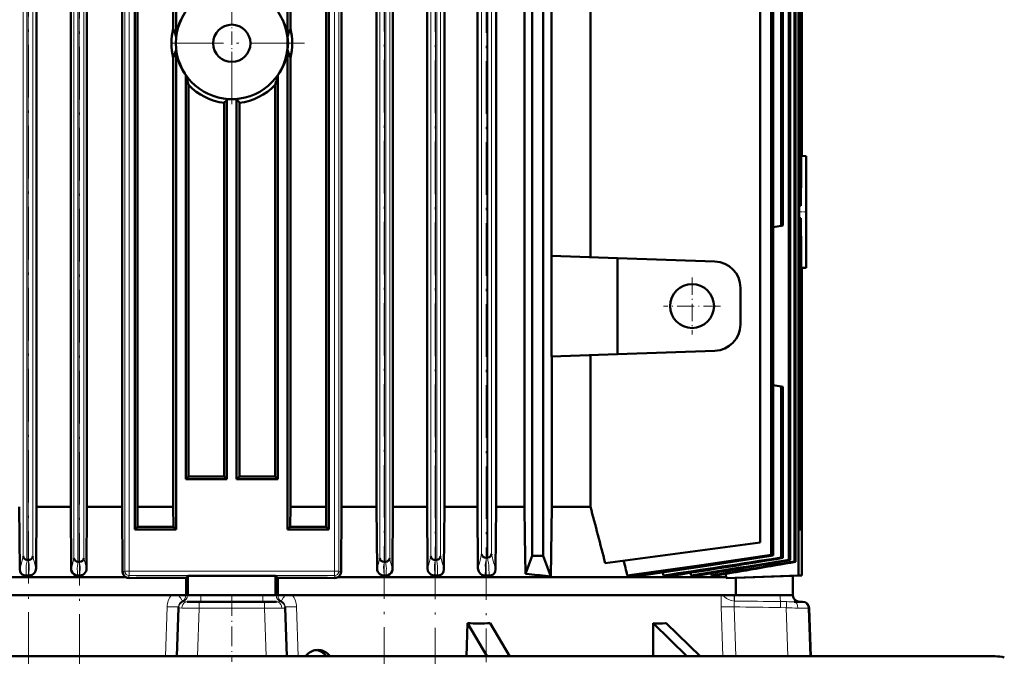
# Model space of a CAD drawing. Extents: x -1976 to 2357, y -1877 to 748.
# Tile 11 of 61: x -1504 to -1279, y 396 to 542. Entities that reach past the tile are written whole.
import ezdxf

# ---------------------------------------------------------------- set-up
doc = ezdxf.new("R2010")
doc.units = 0
doc.linetypes.add('DASHDOT', pattern=[18.5, 12, -3, 0.5, -3])

msp = doc.modelspace()

# ---------------------------------------------------------------- linework, layer by layer
at = {"color": 7, "linetype": 'DASHDOT', "lineweight": 18}
for p, q in [((-1501.55, 394.42), (-1501.55, 680.35)), ((-1489.92, 393.96), (-1489.92, 680.45)), ((-1420.45, 680.48), (-1420.45, 393.96)), ((-1408.83, 680.35), (-1408.83, 394.42)), ((-1397.2, 680.19), (-1397.2, 394.98)), ((-1455.19, 667.52), (-1455.19, 538.26)), ((-1455.19, 552.85), (-1455.19, 519.7)), ((-1438.61, 536.27), (-1471.76, 536.27))]:
    msp.add_line(p, q, dxfattribs=at)
at = {"color": 7, "lineweight": 18}
for p, q in [((-1502.82, 419.17), (-1502.82, 656.5)), ((-1501.94, 536.27), (-1501.94, 656.48)), ((-1501.67, 536.27), (-1501.67, 656.48)), ((-1500.55, 419.16), (-1500.55, 656.52)), ((-1490.28, 536.27), (-1490.28, 656.56)), ((-1490.01, 536.27), (-1490.01, 656.56)), ((-1479.57, 418.01), (-1479.57, 656.65)), ((-1478.63, 415.74), (-1478.63, 656.62)), ((-1431.75, 415.74), (-1431.75, 656.62)), ((-1430.8, 418.01), (-1430.8, 656.65)), ((-1421.45, 656.6), (-1421.45, 418.75)), ((-1420.36, 656.56), (-1420.36, 536.27)), ((-1420.09, 656.56), (-1420.09, 536.27)), ((-1419.18, 656.58), (-1419.18, 418.76)), ((-1409.82, 656.52), (-1409.82, 419.16)), ((-1408.7, 656.48), (-1408.7, 536.27)), ((-1408.43, 656.48), (-1408.43, 536.27)), ((-1407.56, 656.5), (-1407.56, 419.17)), ((-1398.2, 656.43), (-1398.2, 419.67)), ((-1397.04, 656.38), (-1397.04, 536.27)), ((-1396.77, 656.38), (-1396.77, 536.27)), ((-1395.93, 656.39), (-1395.93, 419.69)), ((-1491.19, 418.76), (-1491.19, 655.59)), ((-1488.92, 418.75), (-1488.92, 655.6)), ((-1501.94, 418.33), (-1501.94, 536.27)), ((-1501.67, 418.32), (-1501.67, 536.27)), ((-1490.28, 417.92), (-1490.28, 536.27)), ((-1490.01, 417.91), (-1490.01, 536.27)), ((-1420.36, 536.27), (-1420.36, 417.91)), ((-1420.09, 536.27), (-1420.09, 417.92)), ((-1408.7, 536.27), (-1408.7, 418.32)), ((-1408.43, 536.27), (-1408.43, 418.33)), ((-1397.04, 536.27), (-1397.04, 418.83)), ((-1396.77, 536.27), (-1396.77, 418.85)), ((-1500.49, 418.88), (-1500.55, 419.16)), ((-1490.25, 417.72), (-1490.21, 417.91)), ((-1488.87, 418.46), (-1488.92, 418.75)), ((-1479.57, 415.74), (-1479.57, 418.01)), ((-1430.8, 415.74), (-1430.8, 418.01)), ((-1419.18, 418.76), (-1419.12, 418.45)), ((-1409.82, 419.16), (-1410.26, 417.36)), ((-1407.56, 419.17), (-1407.48, 418.79)), ((-1398.2, 419.67), (-1398.71, 417.62)), ((-1396.89, 418.83), (-1396.77, 418.31)), ((-1395.93, 419.69), (-1395.85, 419.3)), ((-1490.3, 417.49), (-1490.25, 417.72)), ((-1479.61, 415.7), (-1479.57, 415.74)), ((-1478.63, 415.74), (-1479.57, 415.74)), ((-1431.75, 415.74), (-1478.63, 415.74)), ((-1430.8, 415.74), (-1431.75, 415.74)), ((-1430.77, 415.7), (-1430.8, 415.74)), ((-1431.8, 414.74), (-1478.57, 414.74)), ((-1466.5, 408.92), (-1466.49, 408.93)), ((-1465.79, 410.27), (-1465.65, 410.22)), ((-1465.65, 410.22), (-1465.65, 410.27)), ((-1465.65, 410.22), (-1465.65, 410.22)), ((-1465.65, 410.22), (-1465.29, 410.22)), ((-1465.29, 410.27), (-1465.29, 410.22)), ((-1462.29, 410.27), (-1462.29, 410.22)), ((-1462.29, 410.22), (-1448.08, 410.22)), ((-1462.29, 410.22), (-1462.29, 408.77)), ((-1448.08, 410.27), (-1448.08, 410.22)), ((-1448.08, 408.77), (-1448.08, 410.22)), ((-1445.09, 410.27), (-1445.09, 410.22)), ((-1444.72, 410.22), (-1445.09, 410.22)), ((-1444.72, 410.22), (-1444.72, 410.27)), ((-1444.58, 410.27), (-1444.72, 410.22)), ((-1444.72, 410.22), (-1444.72, 410.22)), ((-1443.87, 408.92), (-1443.88, 408.93)), ((-1340.58, 410.22), (-1340.58, 410.27)), ((-1340.5, 410.22), (-1340.58, 410.22)), ((-1340.5, 410.22), (-1330.08, 410.22)), ((-1330.08, 410.27), (-1330.08, 410.22)), ((-1330.06, 407.47), (-1330.04, 408.85)), ((-1470.34, 396.33), (-1469.95, 407.62)), ((-1463.04, 396.33), (-1462.65, 407.33)), ((-1455.19, 407.33), (-1462.65, 407.33)), ((-1447.73, 407.33), (-1455.19, 407.33)), ((-1447.33, 396.33), (-1447.73, 407.33)), ((-1440.03, 396.33), (-1440.42, 407.62)), ((-1343.22, 396.33), (-1343.57, 407.62)), ((-1340.25, 396.33), (-1340.59, 407.62)), ((-1330.06, 407.47), (-1328.72, 407.4)), ((-1328.35, 396.33), (-1328.72, 407.4)), ((-1323.36, 396.33), (-1323.73, 407.33)), ((-1323.51, 407.33), (-1323.73, 407.33)), ((-1281.06, 396.14), (-1281.06, 396.33))]:
    msp.add_line(p, q, dxfattribs=at)
at = {"color": 7, "lineweight": 50}
for p, q in [((-1477.34, 656.63), (-1477.34, 425.27)), ((-1467.91, 537.77), (-1467.91, 656.66)), ((-1442.46, 656.66), (-1442.46, 537.77)), ((-1433.04, 656.63), (-1433.04, 425.27)), ((-1386.69, 419.27), (-1386.69, 657.52)), ((-1384.19, 419.27), (-1384.19, 657.52)), ((-1328.12, 536.27), (-1328.12, 656.47)), ((-1327.84, 536.27), (-1327.84, 656.49)), ((-1326.83, 536.27), (-1326.83, 656.55)), ((-1326.63, 536.27), (-1326.63, 656.57)), ((-1325.93, 656.62), (-1325.93, 536.27)), ((-1325.8, 656.63), (-1325.8, 536.27)), ((-1325.39, 536.27), (-1325.39, 656.66)), ((-1325.32, 536.27), (-1325.32, 656.66)), ((-1325.19, 656.67), (-1325.19, 536.27)), ((-1325.19, 656.67), (-1325.19, 536.27)), ((-1499.75, 430.47), (-1499.75, 641.1)), ((-1491.93, 430.47), (-1491.93, 641.1)), ((-1488.23, 430.47), (-1488.23, 641.1)), ((-1480.22, 430.47), (-1480.22, 641.1)), ((-1476.67, 430.47), (-1476.67, 641.1)), ((-1468.54, 539.59), (-1468.54, 641.1)), ((-1441.83, 539.59), (-1441.83, 641.1)), ((-1433.7, 430.47), (-1433.7, 641.1)), ((-1430.15, 430.47), (-1430.15, 641.1)), ((-1422.15, 430.47), (-1422.15, 641.1)), ((-1418.44, 430.47), (-1418.44, 641.1)), ((-1410.63, 430.47), (-1410.63, 641.1)), ((-1406.69, 430.47), (-1406.69, 641.1)), ((-1399.14, 430.47), (-1399.14, 641.1)), ((-1394.9, 430.47), (-1394.9, 641.1)), ((-1388.41, 430.47), (-1388.41, 641.1)), ((-1332.17, 628.86), (-1332.17, 536.27)), ((-1331.69, 628.84), (-1331.69, 536.27)), ((-1334.69, 625.94), (-1334.69, 422.27)), ((-1382.27, 487.78), (-1382.27, 564.77)), ((-1373.38, 565.08), (-1373.38, 487.47)), ((-1329.87, 536.27), (-1329.87, 557.93)), ((-1329.5, 557.86), (-1329.5, 536.27)), ((-1442.46, 537.77), (-1442.5, 537.58)), ((-1442.5, 534.97), (-1442.5, 537.58)), ((-1442.46, 534.78), (-1442.46, 537.77)), ((-1467.91, 534.78), (-1467.91, 425.27)), ((-1442.5, 534.97), (-1442.46, 534.78)), ((-1442.46, 534.78), (-1442.46, 425.27)), ((-1332.17, 536.27), (-1332.17, 419.47)), ((-1331.69, 536.27), (-1331.69, 419.35)), ((-1329.87, 494.62), (-1329.87, 536.27)), ((-1329.5, 536.27), (-1329.5, 494.69)), ((-1328.12, 418.36), (-1328.12, 536.27)), ((-1327.84, 418.28), (-1327.84, 536.27)), ((-1326.83, 417.94), (-1326.83, 536.27)), ((-1326.63, 417.88), (-1326.63, 536.27)), ((-1325.93, 536.27), (-1325.93, 414.77)), ((-1325.8, 536.27), (-1325.8, 425.27)), ((-1325.39, 499.18), (-1325.39, 536.27)), ((-1325.32, 505.06), (-1325.32, 536.27)), ((-1325.19, 536.27), (-1325.19, 510.52)), ((-1325.19, 536.27), (-1325.19, 510.57)), ((-1468.54, 532.96), (-1468.54, 430.47)), ((-1441.83, 532.96), (-1441.83, 430.47)), ((-1465.71, 528.97), (-1465.71, 436.77)), ((-1444.66, 528.97), (-1444.66, 436.77)), ((-1465.09, 437.4), (-1465.09, 526.74)), ((-1445.28, 437.4), (-1445.28, 526.74)), ((-1456.29, 523.52), (-1456.29, 436.77)), ((-1454.09, 523.52), (-1454.09, 436.77)), ((-1456.9, 437.39), (-1456.9, 522.66)), ((-1453.47, 437.39), (-1453.47, 522.66)), ((-1325.19, 510.52), (-1325.32, 510.53)), ((-1325.19, 510.57), (-1324.19, 510.52)), ((-1325.19, 510.52), (-1325.19, 510.57)), ((-1324.19, 510.52), (-1324.19, 485.02)), ((-1325.8, 499.21), (-1325.39, 499.18)), ((-1331.69, 494.3), (-1329.87, 494.62)), ((-1329.5, 494.69), (-1329.87, 494.62)), ((-1325.39, 496.37), (-1325.8, 496.34)), ((-1325.39, 496.37), (-1325.39, 425.27)), ((-1325.32, 490.49), (-1325.32, 436.77)), ((-1382.27, 464.77), (-1382.27, 487.78)), ((-1367.19, 487.25), (-1382.27, 487.78)), ((-1367.19, 465.3), (-1367.19, 487.25)), ((-1344.98, 486.48), (-1367.19, 487.25)), ((-1325.32, 485.02), (-1325.19, 485.03)), ((-1325.19, 484.98), (-1325.19, 485.03)), ((-1325.19, 485.03), (-1325.19, 436.77)), ((-1324.19, 485.02), (-1325.19, 484.98)), ((-1325.19, 484.98), (-1325.19, 414.77)), ((-1339.19, 472.07), (-1339.19, 480.48)), ((-1382.27, 464.77), (-1367.19, 465.3)), ((-1373.38, 465.08), (-1373.38, 430.47)), ((-1344.98, 466.07), (-1367.19, 465.3)), ((-1382.22, 430.47), (-1382.22, 464.77)), ((-1331.69, 458.25), (-1329.87, 457.93)), ((-1329.87, 457.93), (-1329.87, 418.88)), ((-1329.5, 457.86), (-1329.87, 457.93)), ((-1329.5, 457.86), (-1329.5, 418.77)), ((-1465.09, 437.4), (-1465.71, 436.77)), ((-1456.29, 436.77), (-1465.71, 436.77)), ((-1456.9, 437.39), (-1456.29, 436.77)), ((-1453.47, 437.39), (-1454.09, 436.77)), ((-1444.66, 436.77), (-1454.09, 436.77)), ((-1445.28, 437.4), (-1444.66, 436.77)), ((-1325.32, 436.78), (-1325.19, 436.77)), ((-1325.32, 436.78), (-1325.19, 436.77)), ((-1325.32, 436.77), (-1325.19, 436.77)), ((-1503.68, 430.47), (-1503.57, 416.14)), ((-1499.84, 416.34), (-1499.75, 430.47)), ((-1499.75, 430.47), (-1491.93, 430.47)), ((-1491.93, 430.47), (-1491.83, 416.16)), ((-1488.32, 416.31), (-1488.23, 430.47)), ((-1488.23, 430.47), (-1480.22, 430.47)), ((-1480.22, 430.47), (-1480.12, 415.67)), ((-1476.67, 430.47), (-1476.7, 425.91)), ((-1476.67, 430.47), (-1468.54, 430.47)), ((-1468.54, 430.47), (-1468.51, 425.88)), ((-1441.83, 430.47), (-1441.86, 425.88)), ((-1441.83, 430.47), (-1433.7, 430.47)), ((-1433.7, 430.47), (-1433.67, 425.91)), ((-1430.15, 430.47), (-1430.25, 415.67)), ((-1430.15, 430.47), (-1422.15, 430.47)), ((-1422.05, 416.31), (-1422.15, 430.47)), ((-1418.44, 430.47), (-1418.54, 416.16)), ((-1418.44, 430.47), (-1410.63, 430.47)), ((-1410.53, 416.34), (-1410.63, 430.47)), ((-1406.69, 430.47), (-1406.8, 416.14)), ((-1406.69, 430.47), (-1399.14, 430.47)), ((-1399.04, 416.37), (-1399.14, 430.47)), ((-1394.9, 430.47), (-1395.01, 416.12)), ((-1394.9, 430.47), (-1389.07, 430.47)), ((-1389.07, 430.47), (-1388.41, 430.47)), ((-1388.41, 430.47), (-1388.33, 423.73)), ((-1382.22, 430.47), (-1382.43, 414.55)), ((-1382.22, 430.47), (-1373.38, 430.47)), ((-1476.7, 425.91), (-1477.34, 425.27)), ((-1477.34, 425.27), (-1467.91, 425.27)), ((-1468.51, 425.88), (-1467.91, 425.27)), ((-1441.86, 425.88), (-1442.46, 425.27)), ((-1442.46, 425.27), (-1433.04, 425.27)), ((-1433.67, 425.91), (-1433.04, 425.27)), ((-1325.8, 425.29), (-1325.39, 425.27)), ((-1325.8, 425.29), (-1325.39, 425.27)), ((-1325.39, 425.27), (-1325.8, 425.27)), ((-1388.33, 423.73), (-1388.23, 415.15)), ((-1334.69, 422.27), (-1370, 417.62)), ((-1501.81, 418.32), (-1501.85, 418.33)), ((-1501.67, 418.32), (-1501.81, 418.32)), ((-1501.67, 418.32), (-1501.64, 418.32)), ((-1490.21, 417.91), (-1490.28, 417.92)), ((-1490.15, 417.91), (-1490.21, 417.91)), ((-1490.01, 417.91), (-1490.15, 417.91)), ((-1490, 417.91), (-1490.01, 417.91)), ((-1420.36, 417.91), (-1420.37, 417.91)), ((-1420.36, 417.91), (-1420.22, 417.91)), ((-1420.22, 417.91), (-1420.16, 417.91)), ((-1420.16, 417.91), (-1420.09, 417.92)), ((-1408.7, 418.32), (-1408.74, 418.32)), ((-1408.7, 418.32), (-1408.57, 418.32)), ((-1408.57, 418.32), (-1408.53, 418.33)), ((-1397.04, 418.83), (-1397.1, 418.82)), ((-1397.04, 418.83), (-1396.9, 418.83)), ((-1396.9, 418.83), (-1396.89, 418.83)), ((-1386.69, 419.27), (-1388.23, 415.15)), ((-1386.69, 419.27), (-1384.19, 419.27)), ((-1382.43, 414.55), (-1384.19, 419.27)), ((-1331.69, 419.35), (-1332.17, 419.47)), ((-1329.87, 418.88), (-1329.5, 418.77)), ((-1327.84, 418.28), (-1328.12, 418.36)), ((-1326.73, 417.91), (-1326.83, 417.94)), ((-1326.63, 417.88), (-1326.73, 417.91)), ((-1567.95, 414.41), (-1479.39, 414.41)), ((-1502.17, 414.79), (-1501.42, 414.79)), ((-1490.42, 414.79), (-1489.88, 414.79)), ((-1465.19, 414.71), (-1465.64, 414.26)), ((-1465.64, 410.27), (-1465.64, 414.26)), ((-1465.19, 414.71), (-1465.19, 410.27)), ((-1445.19, 414.71), (-1444.73, 414.26)), ((-1445.19, 414.71), (-1445.19, 410.27)), ((-1444.73, 414.26), (-1444.73, 410.27)), ((-1430.99, 414.41), (-1387.31, 414.41)), ((-1420.5, 414.79), (-1419.96, 414.79)), ((-1408.95, 414.79), (-1408.2, 414.79)), ((-1397.44, 414.79), (-1396.4, 414.79)), ((-1387.38, 415.07), (-1388.23, 415.15)), ((-1387.31, 414.41), (-1342.43, 414.41)), ((-1364.98, 414.79), (-1361.65, 414.79)), ((-1356.85, 415.5), (-1356.7, 414.79)), ((-1356.7, 414.79), (-1354.36, 414.79)), ((-1350.53, 415.39), (-1350.4, 414.79)), ((-1350.4, 414.79), (-1348.77, 414.79)), ((-1345.84, 415.27), (-1345.74, 414.79)), ((-1345.74, 414.79), (-1344.64, 414.79)), ((-1342.57, 415.14), (-1342.43, 414.41)), ((-1325.93, 414.77), (-1342.43, 414.2)), ((-1342.43, 414.2), (-1342.43, 414.41)), ((-1340.18, 414.26), (-1342.43, 414.2)), ((-1327.19, 414.71), (-1340.18, 414.26)), ((-1340.18, 410.27), (-1340.18, 414.26)), ((-1325.19, 414.77), (-1327.19, 414.7)), ((-1327.19, 414.71), (-1327.19, 410.27)), ((-1325.93, 414.77), (-1325.19, 414.77)), ((-1570.19, 410.27), (-1465.64, 410.27)), ((-1465.19, 410.27), (-1465.64, 410.27)), ((-1465.19, 410.27), (-1462.29, 410.27)), ((-1462.29, 410.27), (-1448.08, 410.27)), ((-1448.08, 410.27), (-1445.19, 410.27)), ((-1445.19, 410.27), (-1444.73, 410.27)), ((-1444.73, 410.27), (-1340.18, 410.27)), ((-1340.18, 410.27), (-1327.19, 410.27)), ((-1327.19, 410.27), (-1327.18, 410.22)), ((-1467.74, 396.33), (-1467.36, 407.4)), ((-1467.35, 407.47), (-1467.36, 407.4)), ((-1467.35, 407.47), (-1467.35, 407.62)), ((-1465.34, 408.77), (-1462.56, 408.77)), ((-1447.81, 408.77), (-1462.56, 408.77)), ((-1445.03, 408.77), (-1447.81, 408.77)), ((-1443.02, 407.47), (-1443.02, 407.62)), ((-1443.02, 407.47), (-1443.02, 407.4)), ((-1442.63, 396.33), (-1443.02, 407.4)), ((-1326.88, 408.77), (-1325.22, 408.77)), ((-1325.01, 408.77), (-1325.22, 408.77)), ((-1323.51, 407.33), (-1323.13, 396.32)), ((-1401.44, 403.87), (-1401.65, 396.32)), ((-1401.44, 403.87), (-1396.94, 396.32)), ((-1396.25, 403.87), (-1391.75, 396.32)), ((-1359.1, 403.87), (-1359.07, 396.32)), ((-1351.31, 396.32), (-1359.1, 403.87)), ((-1356.1, 403.87), (-1356.26, 403.87)), ((-1356.1, 403.87), (-1348.31, 396.32)), ((-1296.05, 396.33), (-1608.85, 396.33)), ((-1296.05, 396.33), (-1281.06, 396.33))]:
    msp.add_line(p, q, dxfattribs=at)
at = {"color": 7, "linetype": 'DASHDOT', "lineweight": 18, "ltscale": 0.255002}
msp.add_line((-1455.19, 531.17), (-1455.19, 541.37), dxfattribs=at)
at = {"color": 7, "linetype": 'DASHDOT', "lineweight": 18, "ltscale": 0.048346}
msp.add_line((-1324.03, 497.77), (-1325.96, 497.77), dxfattribs=at)
at = {"color": 7, "linetype": 'DASHDOT', "lineweight": 18, "ltscale": 0.325}
for p, q in [((-1350.19, 482.77), (-1350.19, 469.77)), ((-1343.69, 476.27), (-1356.69, 476.27))]:
    msp.add_line(p, q, dxfattribs=at)
at = {"color": 7, "linetype": 'DASHDOT', "lineweight": 18, "ltscale": 0.373509}
msp.add_line((-1455.19, 410.02), (-1455.19, 395.08), dxfattribs=at)
at = {"color": 7, "lineweight": 50}
for points in [[(-1468.54, 539.59), (-1468.21, 538.79), (-1467.97, 538), (-1467.91, 537.77)], [(-1441.83, 539.59), (-1442.16, 538.79), (-1442.4, 538), (-1442.46, 537.77)], [(-1467.91, 534.78), (-1468.19, 533.83), (-1468.54, 532.96)], [(-1442.46, 534.78), (-1442.18, 533.83), (-1441.83, 532.96)], [(-1501.94, 418.33), (-1502.24, 418.42), (-1502.48, 418.56), (-1502.62, 418.7), (-1502.73, 418.85), (-1502.82, 419.17)], [(-1501.64, 418.32), (-1501.22, 418.37), (-1500.87, 418.56), (-1500.64, 418.84), (-1500.55, 419.16)], [(-1490.28, 417.92), (-1490.59, 417.99), (-1490.84, 418.13), (-1490.99, 418.27), (-1491.1, 418.42), (-1491.19, 418.76)], [(-1490, 417.91), (-1489.58, 417.97), (-1489.24, 418.16), (-1489.01, 418.43), (-1488.92, 418.75)], [(-1420.37, 417.91), (-1420.79, 417.97), (-1421.14, 418.16), (-1421.36, 418.43), (-1421.45, 418.75)], [(-1420.09, 417.92), (-1419.78, 417.99), (-1419.59, 418.09), (-1419.43, 418.22), (-1419.28, 418.42), (-1419.18, 418.76)], [(-1408.74, 418.32), (-1409.15, 418.37), (-1409.51, 418.56), (-1409.74, 418.84), (-1409.82, 419.16)], [(-1408.43, 418.33), (-1408.13, 418.42), (-1407.95, 418.52), (-1407.79, 418.65), (-1407.65, 418.85), (-1407.56, 419.17)], [(-1397.1, 418.82), (-1397.52, 418.88), (-1397.88, 419.07), (-1398.11, 419.35), (-1398.2, 419.67)], [(-1396.77, 418.85), (-1396.41, 418.97), (-1396.15, 419.18), (-1396.02, 419.37), (-1395.93, 419.69)], [(-1364.98, 414.79), (-1356.81, 415.9), (-1348.6, 417.06), (-1332.17, 419.47)], [(-1361.65, 414.79), (-1346.82, 417.01), (-1331.69, 419.35)], [(-1503.57, 416.14), (-1503.5, 415.71), (-1503.3, 415.33), (-1502.99, 415.03), (-1502.6, 414.85), (-1502.17, 414.79)], [(-1501.42, 414.79), (-1501.06, 414.83), (-1500.72, 414.96), (-1500.41, 415.17), (-1500.15, 415.44), (-1499.97, 415.76), (-1499.87, 416.11), (-1499.84, 416.34)], [(-1491.83, 416.16), (-1491.76, 415.73), (-1491.56, 415.35), (-1491.25, 415.05), (-1490.85, 414.85), (-1490.42, 414.79)], [(-1489.88, 414.79), (-1489.51, 414.83), (-1489.17, 414.96), (-1488.87, 415.17), (-1488.62, 415.43), (-1488.44, 415.75), (-1488.34, 416.09), (-1488.32, 416.31)], [(-1422.05, 416.31), (-1422.01, 415.96), (-1421.88, 415.63), (-1421.68, 415.33), (-1421.41, 415.09), (-1421.09, 414.91), (-1420.73, 414.81), (-1420.5, 414.79)], [(-1418.54, 416.16), (-1418.61, 415.73), (-1418.81, 415.35), (-1419.12, 415.05), (-1419.52, 414.85), (-1419.96, 414.79)], [(-1410.53, 416.34), (-1410.45, 415.87), (-1410.29, 415.54), (-1410.05, 415.25), (-1409.76, 415.02), (-1409.42, 414.86), (-1408.95, 414.79)], [(-1406.8, 416.14), (-1406.87, 415.71), (-1407.07, 415.33), (-1407.39, 415.03), (-1407.77, 414.85), (-1408.2, 414.79)], [(-1399.04, 416.37), (-1399.02, 416.12), (-1398.95, 415.88), (-1398.85, 415.65), (-1398.71, 415.43), (-1398.45, 415.16), (-1398.13, 414.95), (-1397.67, 414.81), (-1397.44, 414.79)], [(-1395.01, 416.12), (-1395.09, 415.68), (-1395.3, 415.3), (-1395.61, 415.02), (-1395.99, 414.85), (-1396.4, 414.79)]]:
    msp.add_lwpolyline(points, dxfattribs=at)
at = {"color": 7, "lineweight": 18}
for points in [[(-1503.57, 416.14), (-1503.19, 417.57), (-1502.82, 419.17)], [(-1502.17, 414.79), (-1502.13, 415.14), (-1502.11, 415.85), (-1502.11, 416.8), (-1502.07, 417.15), (-1501.91, 418.06), (-1501.85, 418.33)], [(-1501.42, 414.79), (-1501.48, 415.49), (-1501.44, 416.19), (-1501.42, 416.55), (-1501.43, 417.17), (-1501.53, 417.79), (-1501.64, 418.32)], [(-1491.83, 416.16), (-1491.53, 417.29), (-1491.19, 418.76)], [(-1489.88, 414.79), (-1489.89, 415.52), (-1489.82, 416.25), (-1489.81, 416.72), (-1489.86, 417.2), (-1490, 417.91)], [(-1488.32, 416.31), (-1488.51, 417.03), (-1488.87, 418.46)], [(-1421.45, 418.75), (-1421.72, 417.52), (-1421.93, 416.81)], [(-1420.37, 417.91), (-1420.49, 417.32), (-1420.56, 416.57), (-1420.53, 416.08), (-1420.48, 415.45)], [(-1420.16, 417.91), (-1420.04, 417.34), (-1419.97, 416.86), (-1419.94, 416.39), (-1419.96, 415.91), (-1419.98, 415.43), (-1419.96, 414.79)], [(-1408.74, 418.32), (-1408.86, 417.73), (-1408.95, 417.07), (-1408.95, 416.75), (-1408.92, 416.12)], [(-1408.53, 418.33), (-1408.36, 417.57), (-1408.27, 416.77), (-1408.26, 416.13), (-1408.25, 415.23), (-1408.2, 414.79)], [(-1397.1, 418.82), (-1397.2, 418.33), (-1397.33, 417.6), (-1397.36, 417.23), (-1397.35, 416.38)], [(-1396.77, 418.31), (-1396.64, 417.62), (-1396.58, 417.16), (-1396.53, 416.24)], [(-1490.42, 414.79), (-1490.39, 415.06), (-1490.4, 415.59), (-1490.43, 416.4), (-1490.39, 416.95), (-1490.3, 417.49)], [(-1479.93, 415.68), (-1479.8, 415.63), (-1479.69, 415.64), (-1479.61, 415.7)], [(-1478.57, 414.74), (-1478.57, 414.74), (-1478.58, 414.76), (-1478.59, 414.83), (-1478.62, 415.37), (-1478.63, 415.74)], [(-1431.8, 414.74), (-1431.8, 414.74), (-1431.79, 414.76), (-1431.78, 414.83), (-1431.75, 415.37), (-1431.75, 415.74)], [(-1430.44, 415.68), (-1430.57, 415.63), (-1430.68, 415.64), (-1430.77, 415.7)], [(-1408.92, 416.12), (-1408.9, 415.53), (-1408.95, 414.79)], [(-1397.35, 416.38), (-1397.35, 415.67), (-1397.37, 415.32), (-1397.44, 414.79)], [(-1396.53, 416.24), (-1396.47, 415.27), (-1396.4, 414.79)], [(-1478.63, 414.38), (-1478.68, 414.53), (-1478.67, 414.6), (-1478.59, 414.72), (-1478.57, 414.74)], [(-1431.74, 414.38), (-1431.69, 414.53), (-1431.7, 414.6), (-1431.79, 414.72), (-1431.8, 414.74)], [(-1467.46, 410.27), (-1466.91, 409.66), (-1466.56, 409.13), (-1466.5, 408.98), (-1466.49, 408.94), (-1466.49, 408.93)], [(-1465.34, 408.77), (-1465.97, 408.79), (-1466.15, 408.81)], [(-1462.29, 410.22), (-1464.22, 410.2), (-1465.24, 410.22), (-1465.28, 410.22), (-1465.29, 410.22)], [(-1445.09, 410.22), (-1445.1, 410.22), (-1445.14, 410.22), (-1445.44, 410.21), (-1448.03, 410.22), (-1448.08, 410.22)], [(-1444.22, 408.81), (-1444.4, 408.79), (-1445.03, 408.77)], [(-1442.92, 410.27), (-1443.47, 409.66), (-1443.81, 409.13), (-1443.88, 408.98), (-1443.88, 408.94), (-1443.88, 408.93)], [(-1343.14, 410.27), (-1342.8, 409.89), (-1342.37, 409.55), (-1341.88, 409.27), (-1341.27, 409.05), (-1340.63, 408.93)], [(-1340.63, 408.93), (-1340.6, 409.74), (-1340.58, 410.22)], [(-1340.59, 407.62), (-1340.61, 408.34), (-1340.57, 408.62), (-1340.47, 408.92)], [(-1327.18, 410.22), (-1327.19, 410.22), (-1327.19, 410.22), (-1327.19, 410.22), (-1327.26, 410.21), (-1327.86, 410.2), (-1330.08, 410.22)], [(-1469.95, 407.62), (-1468.23, 407.59), (-1467.6, 407.6), (-1467.4, 407.61), (-1467.36, 407.62), (-1467.35, 407.62), (-1467.35, 407.62), (-1467.35, 407.62), (-1467.35, 407.62)], [(-1466.61, 407.35), (-1467.25, 407.36), (-1467.32, 407.37), (-1467.35, 407.38), (-1467.35, 407.39), (-1467.36, 407.39), (-1467.36, 407.4)], [(-1466.61, 407.35), (-1466.54, 407.79), (-1466.35, 408.19), (-1466.07, 408.51), (-1465.71, 408.71), (-1465.34, 408.77)], [(-1443.76, 407.35), (-1443.84, 407.79), (-1444.03, 408.19), (-1444.31, 408.51), (-1444.66, 408.71), (-1445.03, 408.77)], [(-1443.02, 407.4), (-1443.02, 407.39), (-1443.02, 407.38), (-1443.05, 407.37), (-1443.1, 407.36), (-1443.28, 407.35), (-1443.76, 407.35)], [(-1440.42, 407.62), (-1442.14, 407.59), (-1442.77, 407.6), (-1442.98, 407.61), (-1443.01, 407.62), (-1443.02, 407.62), (-1443.02, 407.62), (-1443.02, 407.62), (-1443.02, 407.62)], [(-1326.09, 407.35), (-1326.16, 407.89), (-1326.23, 408.14), (-1326.34, 408.37), (-1326.48, 408.57), (-1326.65, 408.71), (-1326.88, 408.77)], [(-1326.09, 407.35), (-1323.86, 407.34), (-1323.73, 407.33)]]:
    msp.add_lwpolyline(points, dxfattribs=at)
at = {"color": 7, "lineweight": 50}
for centre, radius in [((-1455.19, 536.27), 4.25), ((-1350.19, 476.27), 5)]:
    msp.add_circle(centre, radius, dxfattribs=at)
for centre, radius, start, end in [((-1455.19, 536.27), 12.75, 5.8727, 354.1272), ((-1455.21, 536.27), 12.79, 155.1193, 173.2729), ((-1455.17, 536.27), 12.79, 6.7272, 24.8808), ((-1455.27, 536.27), 13.68, 165.984, 194.0136), ((-1455.1, 536.27), 13.68, 345.984, 14.0137), ((-1455.2, 536.28), 12.8, 186.7284, 214.7967), ((-1455.17, 536.28), 12.8, 325.2033, 353.2715), ((-1429.42, 537.91), 37.37, 193.8321, 197.3795), ((-1480.95, 537.91), 37.37, 342.6204, 346.1678), ((-1455.19, 536.34), 13.78, 224.1057, 262.8936), ((-1455.18, 536.34), 13.78, 277.1063, 315.8943), ((-1533.25, 577.73), 94.14, 324.1967, 324.8386), ((-1455.19, 536.3), 12.82, 265.0791, 274.9208), ((-1377.12, 577.73), 94.14, 215.1613, 215.8032), ((-921.96, 497.77), 403.43, 178.9643, 179.7992), ((-922.04, 497.78), 403.35, 180.2007, 181.0358), ((-1345.19, 480.48), 6, 0, 88), ((-1345.19, 472.07), 6, 272, 360), ((-1455.2, 4876.65), 4439.26, 269.87236, 269.97807), ((-1455.17, 4876.65), 4439.26, 270.02193, 270.12764), ((-3892.42, -238.45), 2606.34, 14.57953, 14.87152), ((-1455.6, 4742.22), 4316.36, 269.7198, 269.82852), ((-1454.78, 4742.21), 4316.36, 270.17148, 270.2802), ((-1501.81, 419.31), 0.989, 262.167, 267.7272), ((-1408.57, 419.31), 0.989, 272.2722, 277.8315), ((-1396.94, 419.82), 0.989, 272.7007, 279.8913), ((-1785.01, 3313.15), 2929.84, 278.40633, 278.93701), ((-2018.34, 4634.26), 4271.39, 278.94285, 279.28056), ((-2014.45, 4623.84), 4261.11, 278.96543, 279.26889), ((-2467.63, 7191.02), 6867.98, 279.375832, 279.552816), ((-2470.17, 7214.08), 6891.64, 279.390244, 279.549695), ((-3554.09, 13356.28), 13128.74, 279.688484, 279.768227), ((-1478.65, 415.69), 1.47, 180.5296, 239.9269), ((-1431.72, 415.69), 1.47, 300.0731, 359.4705), ((-1478.64, 415.69), 1.48, 239.5405, 270.3173), ((-1455.54, -4061.77), 4476.03, 90.12935, 90.29561), ((-1455.19, 12002.68), 11587.98, 269.950554, 270.049441), ((-1454.84, -4061.77), 4476.03, 89.70439, 89.87065), ((-1431.74, 415.69), 1.48, 269.6815, 300.4608), ((-1430.67, -23.16), 440.36, 83.7113, 84.3585), ((-1325.69, 410.27), 1.5, 182, 270), ((-1325.01, 407.27), 1.5, 2, 90), ((-1398.84, 501.64), 97.8, 268.4748, 271.5193), ((-1357.59, 436.71), 32.87, 267.3635, 272.3113), ((-1435.57, 394.36), 3.41, 90.0697, 135.5709), ((-1436.4, 394.37), 3.41, 44.3495, 83.0207), ((-1435.58, 394.35), 3.43, 44.5045, 89.8928), ((-1435.54, 394.32), 3.47, 135.4777, 144.6607), ((-1436.45, 394.33), 3.47, 35.2269, 44.3532), ((-1435.63, 394.29), 3.51, 35.6101, 44.6517), ((-1281.06, 387.08), 9.25, 77.0008, 89.9996)]:
    msp.add_arc(centre, radius, start, end, dxfattribs=at)
at = {"color": 7, "lineweight": 18}
for centre, radius, start, end in [((-1483.84, 422.18), 16.98, 191.1964, 197.0335), ((-1403.53, 421.52), 15.88, 191.146, 196.3114), ((-1386.34, 423.24), 21.6, 191.8807, 196.1121), ((-1369.87, 424.95), 26.59, 192.2885, 196.3417), ((-1514.51, 413), 15.04, 12.8584, 16.2554), ((-1480.02, 415.51), 0.19, 62.3775, 121.8804), ((-1478.57, 415.74), 1, 180.0838, 269.798), ((-1431.81, 415.74), 1, 270.2022, 359.9161), ((-1430.35, 415.51), 0.19, 58.1193, 117.6225), ((-1411.56, 413.96), 10.75, 164.6105, 167.3536), ((-1433.71, 412.66), 15.57, 13.0095, 16.4228), ((-1394.55, 412.65), 16.39, 163.3358, 166.998), ((-1428.5, 411.01), 22.3, 13.3037, 16.2451), ((-1376.79, 411.07), 22.88, 163.3729, 166.6003), ((-1427.43, 408.07), 33.4, 13.9457, 16.3581), ((-1478.81, 414.29), 0.2, 336.275, 26.2003), ((-1431.56, 414.29), 0.2, 153.7994, 203.7248), ((-1424.03, 415.24), 3.56, 352.7146, 3.427), ((-1465.35, 407.46), 4.61, 142.4044, 177.9781), ((-1465.86, 407.34), 1.5, 101.2636, 177.8996), ((-1465.86, 407.58), 1.49, 115.5121, 178.089), ((-1465.85, 407.42), 1.5, 108.0677, 177.9855), ((-1465.88, 410.17), 1.39, 243.5503, 251.548), ((-1467.15, 410.28), 1.5, 296.0617, 357.8337), ((-1465.52, 411.84), 3.1, 255.0583, 258.2168), ((-1443.22, 410.28), 1.5, 182.1663, 243.9383), ((-1444.85, 411.85), 3.1, 281.7864, 284.9382), ((-1444.51, 407.34), 1.5, 2.1004, 78.7364), ((-1444.49, 410.17), 1.39, 288.4565, 296.446), ((-1444.52, 407.42), 1.5, 2.0144, 71.9323), ((-1444.52, 407.58), 1.49, 1.9111, 64.4878), ((-1445.03, 407.46), 4.61, 2.022, 37.5956), ((-1313.5, 408.64), 30.09, 176.8817, 181.9291), ((-1340.45, 419.13), 8.9, 263.8724, 269.1428), ((-1340.35, 412.06), 3.14, 264.9293, 267.8632), ((-1308.47, 4177.27), 3768.48, 269.51349, 269.67201), ((-1330.35, 371.7), 37.15, 87.2983, 89.532), ((-1130.23, 391.09), 199.16, 174.895, 175.303), ((-1326.91, 449.84), 41.07, 267.6553, 270.0545), ((-1466.11, 105.97), 301.38, 89.3419, 90.0963), ((-1444.27, 105.97), 301.38, 89.9037, 90.6581), ((-1308.53, 2291.46), 1884.11, 269.02474, 269.34518), ((-1326.42, 459.17), 51.82, 267.462, 270.3685)]:
    msp.add_arc(centre, radius, start, end, dxfattribs=at)
at = {"color": 7, "lineweight": 50}
for centre, major_axis, ratio, start_param, end_param in [((-1455.15, 536.27), (0, -12.79), 0.999498, 1.453336, 1.688257), ((-4938.82, -464.96), (0, 3682.65), 0.999391, 4.953613, 4.954561)]:
    msp.add_ellipse(centre, major_axis=major_axis, ratio=ratio, start_param=start_param, end_param=end_param, dxfattribs=at)
at = {"color": 7, "lineweight": 18}
for centre, major_axis, ratio, start_param, end_param in [((-1467.15, 410.27), (0, -1.5), 0.999391, 0.448089, 1.53589), ((-1466.78, 410.27), (0, -1.5), 0.999391, 0.315358, 1.53589), ((-1443.59, 410.27), (0, 1.5), 0.999391, 1.605703, 2.826233), ((-1443.22, 410.27), (0, 1.5), 0.999391, 1.605704, 2.693503), ((-1340.45, 410.27), (0, -1.5), 0.0349, 4.747296, 5.835096), ((-1330.03, 410.27), (0, -1.5), 0.0349, 4.747296, 5.967827), ((-1462.56, 407.27), (0, 1.5), 0.056647, 0, 1.53589), ((-1447.81, 407.27), (0, 1.5), 0.056647, 4.747296, 6.283185), ((-1340.59, 407.73), (3, 0.09), 0.034883, 3.273131, 4.711304), ((-1325.22, 407.27), (0, 1.5), 0.998394, 4.747296, 6.283185)]:
    msp.add_ellipse(centre, major_axis=major_axis, ratio=ratio, start_param=start_param, end_param=end_param, dxfattribs=at)

doc.saveas('drawing.dxf')
